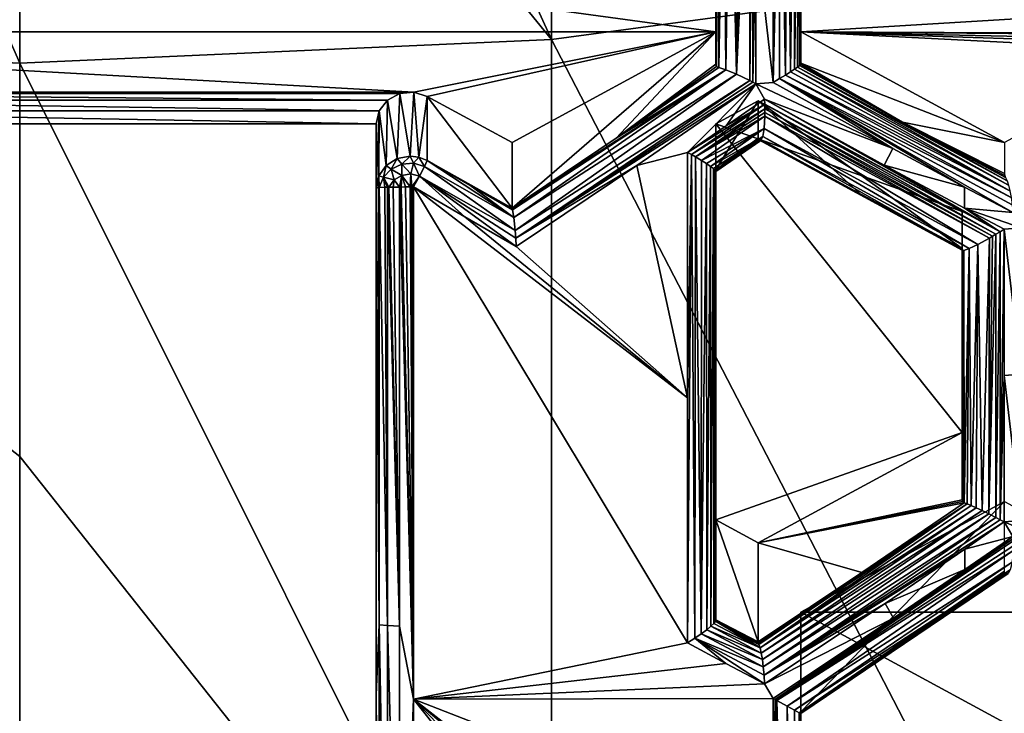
# Model space of a CAD drawing. Header units: metres. Extents: x -27 to 80, y -171 to 27.
# Tile 36 of 117: x 0 to 2.9, y -157.92 to -155.88. Entities that reach past the tile are written whole.
import ezdxf

# ---------------------------------------------------------------- set-up
doc = ezdxf.new("R2010")
doc.units = ezdxf.units.M
doc.layers.add('solid_509380_SW0003', color=7, linetype='CONTINUOUS')

msp = doc.modelspace()

# ---------------------------------------------------------------- linework, layer by layer
at = {"layer": 'solid_509380_SW0003'}
for points in [[(0, -156.005371, 251.958862), (0, -154.012802, 253.700195), (-1.566314, -152.435883, 254.819839)], [(-1.566314, -155.935699, 251.883453), (0, -156.005371, 251.958862), (-1.566314, -152.435883, 254.819839)], [(1.566314, -155.935699, 251.883453), (1.566314, -152.435883, 254.819839), (0, -152.498047, 254.901535)], [(1.566314, -155.935699, 251.883453), (3.105829, -155.727921, 251.658508), (1.566314, -152.435883, 254.819839)], [(1.566314, -155.935699, 251.883453), (0, -152.498047, 254.901535), (0, -154.012802, 253.700195)], [(1.566314, -155.935699, 251.883453), (0, -154.012802, 253.700195), (0, -156.005371, 251.958862)], [(2.15, -155.177963, 218.768372), (2.15, -156.056549, 218.68483), (2.111307, -156.037857, 218.693726)], [(2.133687, -155.187424, 218.768463), (2.15, -155.177963, 218.768372), (2.111307, -156.037857, 218.693726)], [(2.159059, -155.172745, 218.76947), (2.159062, -156.061264, 218.684982), (2.15, -156.056549, 218.68483)], [(2.15, -155.177963, 218.768372), (2.159059, -155.172745, 218.76947), (2.15, -156.056549, 218.68483)], [(2.159059, -155.172745, 218.76947), (2.168067, -155.167557, 218.771408), (2.159062, -156.061264, 218.684982)], [(2.168067, -155.167557, 218.771408), (2.168067, -155.615997, 218.720078), (2.159062, -156.061264, 218.684982)], [(2.239964, -155.184982, 218.785217), (2.237514, -156.051117, 218.701767), (2.218488, -156.062576, 218.695526)], [(2.218488, -155.616272, 218.729477), (2.239964, -155.184982, 218.785217), (2.218488, -156.062576, 218.695526)], [(2.239964, -155.184982, 218.785217), (2.254743, -156.040527, 218.711426), (2.237514, -156.051117, 218.701767)], [(2.239964, -155.184982, 218.785217), (2.260754, -155.2099, 218.794281), (2.254743, -156.040527, 218.711426)], [(2.092565, -155.211624, 218.782227), (2.079842, -156.024857, 218.715485), (2.072687, -155.223602, 218.799271)], [(2.092565, -155.211624, 218.782227), (2.111307, -156.037857, 218.693726), (2.079842, -156.024857, 218.715485)], [(2.092565, -155.211624, 218.782227), (2.118066, -155.196548, 218.771194), (2.111307, -156.037857, 218.693726)], [(2.118066, -155.196548, 218.771194), (2.133687, -155.187424, 218.768463), (2.111307, -156.037857, 218.693726)], [(2.260754, -155.2099, 218.794281), (2.269651, -156.031143, 218.723923), (2.254743, -156.040527, 218.711426)], [(2.260754, -155.2099, 218.794281), (2.279289, -155.247726, 218.808044), (2.269651, -156.031143, 218.723923)], [(2.059104, -156.018661, 218.745499), (2.056937, -155.278656, 218.819305), (2.072687, -155.223602, 218.799271)], [(2.079842, -156.024857, 218.715485), (2.059104, -156.018661, 218.745499), (2.072687, -155.223602, 218.799271)], [(2.279289, -155.247726, 218.808044), (2.281778, -156.02327, 218.738632), (2.269651, -156.031143, 218.723923)], [(2.279289, -155.247726, 218.808044), (2.293604, -155.300781, 218.827362), (2.281778, -156.02327, 218.738632)], [(2.05, -156.008835, 218.787857), (2.05, -155.68129, 218.812805), (2.056937, -155.278656, 218.819305)], [(2.052415, -156.015457, 218.765564), (2.05, -156.008835, 218.787857), (2.056937, -155.278656, 218.819305)], [(2.059104, -156.018661, 218.745499), (2.052415, -156.015457, 218.765564), (2.056937, -155.278656, 218.819305)], [(2.293604, -155.300781, 218.827362), (2.29084, -156.017105, 218.754776), (2.281778, -156.02327, 218.738632)], [(2.293604, -155.300781, 218.827362), (2.296716, -156.012787, 218.771469), (2.29084, -156.017105, 218.754776)], [(2.293604, -155.300781, 218.827362), (2.298204, -155.334549, 218.839645), (2.296716, -156.012787, 218.771469)], [(2.05, -155.913315, 219.050308), (-2.05, -155.354553, 218.846939), (2.05, -155.354553, 218.846939)], [(-2.05, -155.913315, 219.050308), (-2.05, -155.354553, 218.846939), (2.05, -155.913315, 219.050308)], [(2.05, -156.008835, 218.787857), (2.05, -155.354553, 218.846939), (2.05, -155.68129, 218.812805)], [(2.05, -155.913315, 219.050308), (2.05, -155.354553, 218.846939), (2.05, -156.008835, 218.787857)], [(2.299148, -156.009689, 218.784073), (2.296716, -156.012787, 218.771469), (2.298204, -155.334549, 218.839645)], [(2.299148, -156.009689, 218.784073), (2.298204, -155.334549, 218.839645), (2.3, -155.373978, 218.854004)], [(2.3, -155.689301, 218.821426), (2.299148, -156.009689, 218.784073), (2.3, -155.373978, 218.854004)], [(2.3, -155.913315, 219.050308), (2.3, -155.689301, 218.821426), (2.3, -155.373978, 218.854004)], [(4.845506, -155.757965, 218.993759), (2.3, -155.913315, 219.050308), (2.3, -155.373978, 218.854004)], [(2.168067, -155.615997, 218.720078), (2.168067, -156.066071, 218.685944), (2.159062, -156.061264, 218.684982)], [(2.218488, -156.062576, 218.695526), (2.168067, -156.066071, 218.685944), (2.168067, -155.615997, 218.720078)], [(2.218488, -155.616272, 218.729477), (2.218488, -156.062576, 218.695526), (2.168067, -155.615997, 218.720078)], [(2.3, -155.689301, 218.821426), (2.3, -156.005356, 218.797394), (2.299148, -156.009689, 218.784073)], [(2.3, -155.913315, 219.050308), (2.3, -156.005356, 218.797394), (2.3, -155.689301, 218.821426)], [(3.105829, -158.911575, 248.422852), (3.105829, -155.727921, 251.658508), (1.566314, -155.935699, 251.883453)], [(4.845506, -155.757965, 218.993759), (3.567896, -155.919067, 219.052399), (2.3, -155.913315, 219.050308)], [(1.160456, -156.091125, 219.115021), (-1.160456, -156.091125, 219.115021), (-2.05, -155.913315, 219.050308)], [(1.160456, -156.091125, 219.115021), (-2.05, -155.913315, 219.050308), (2.05, -155.913315, 219.050308)], [(0, -157.163803, 250.852341), (0, -156.005371, 251.958862), (-1.566314, -155.935699, 251.883453)], [(0, -159.216385, 248.695404), (0, -157.163803, 250.852341), (-1.566314, -155.935699, 251.883453)], [(-1.566314, -159.139847, 248.626984), (0, -159.216385, 248.695404), (-1.566314, -155.935699, 251.883453)], [(1.566314, -159.139847, 248.626984), (1.566314, -155.935699, 251.883453), (0, -156.005371, 251.958862)], [(1.2, -156.103195, 219.119415), (1.160456, -156.091125, 219.115021), (2.05, -155.913315, 219.050308)], [(1.2, -156.103195, 219.119415), (2.05, -155.913315, 219.050308), (1.45, -156.238831, 219.168777)], [(2.05, -155.913315, 219.050308), (1.756254, -156.226563, 218.685532), (1.45, -156.432419, 218.636902)], [(2.05, -155.913315, 219.050308), (1.45, -156.432419, 218.636902), (1.45, -156.238831, 219.168777)], [(1.566314, -159.139847, 248.626984), (3.105829, -158.911575, 248.422852), (1.566314, -155.935699, 251.883453)], [(2.05, -155.913315, 219.050308), (2.05, -156.008835, 218.787857), (1.756254, -156.226563, 218.685532)], [(2.3, -155.913315, 219.050308), (3.567896, -155.919067, 219.052399), (3.523772, -155.922882, 219.053787)], [(2.3, -155.913315, 219.050308), (3.523772, -155.922882, 219.053787), (3.467714, -155.937775, 219.059204)], [(2.3, -155.913315, 219.050308), (3.467714, -155.937775, 219.059204), (3.434301, -155.950912, 219.06398)], [(2.3, -155.913315, 219.050308), (3.434301, -155.950912, 219.06398), (3.397046, -155.969162, 219.070633)], [(2.9, -156.238831, 219.168777), (2.3, -155.913315, 219.050308), (3.397046, -155.969162, 219.070633)], [(2.9, -156.238831, 219.168777), (2.3, -156.005356, 218.797394), (2.3, -155.913315, 219.050308)], [(1.566314, -159.139847, 248.626984), (0, -156.005371, 251.958862), (0, -157.163803, 250.852341)], [(1.45, -156.432419, 218.636902), (1.756254, -156.226563, 218.685532), (2.079842, -156.024857, 218.715485)], [(1.450208, -156.43483, 218.630646), (1.45, -156.432419, 218.636902), (2.079842, -156.024857, 218.715485)], [(1.450208, -156.43483, 218.630646), (2.079842, -156.024857, 218.715485), (1.45082, -156.437393, 218.624634)], [(1.45082, -156.437393, 218.624634), (2.079842, -156.024857, 218.715485), (1.455444, -156.460266, 218.593033)], [(1.455444, -156.460266, 218.593033), (2.079842, -156.024857, 218.715485), (2.111307, -156.037857, 218.693726)], [(1.756254, -156.226563, 218.685532), (2.05, -156.008835, 218.787857), (2.052415, -156.015457, 218.765564)], [(1.756254, -156.226563, 218.685532), (2.052415, -156.015457, 218.765564), (2.059104, -156.018661, 218.745499)], [(1.756254, -156.226563, 218.685532), (2.059104, -156.018661, 218.745499), (2.079842, -156.024857, 218.715485)], [(2.269651, -156.031143, 218.723923), (2.281778, -156.02327, 218.738632), (2.915949, -156.38179, 218.851547)], [(2.281778, -156.02327, 218.738632), (2.29084, -156.017105, 218.754776), (2.911942, -156.365158, 218.863068)], [(2.281778, -156.02327, 218.738632), (2.911942, -156.365158, 218.863068), (2.915949, -156.38179, 218.851547)], [(2.29084, -156.017105, 218.754776), (2.296716, -156.012787, 218.771469), (2.907642, -156.351746, 218.876572)], [(2.29084, -156.017105, 218.754776), (2.907642, -156.351746, 218.876572), (2.911942, -156.365158, 218.863068)], [(2.299148, -156.009689, 218.784073), (2.6, -156.179276, 218.826004), (2.296716, -156.012787, 218.771469)], [(2.296716, -156.012787, 218.771469), (2.6, -156.179276, 218.826004), (2.907642, -156.351746, 218.876572)], [(2.3, -156.005356, 218.797394), (2.6, -156.179276, 218.826004), (2.299148, -156.009689, 218.784073)], [(2.9, -156.238831, 219.168777), (2.6, -156.179276, 218.826004), (2.3, -156.005356, 218.797394)], [(1.455444, -156.460266, 218.593033), (2.111307, -156.037857, 218.693726), (1.459531, -156.497894, 218.569626)], [(1.459531, -156.497894, 218.569626), (2.111307, -156.037857, 218.693726), (2.15, -156.056549, 218.68483)], [(2.571427, -156.256683, 218.758026), (2.218488, -156.062576, 218.695526), (2.237514, -156.051117, 218.701767)], [(2.237514, -156.051117, 218.701767), (2.254743, -156.040527, 218.711426), (2.919471, -156.401169, 218.842682)], [(2.237514, -156.051117, 218.701767), (2.919471, -156.401169, 218.842682), (2.922327, -156.422653, 218.837006)], [(2.237514, -156.051117, 218.701767), (2.922327, -156.422653, 218.837006), (2.92437, -156.445541, 218.834915)], [(2.782636, -156.370331, 218.802307), (2.237514, -156.051117, 218.701767), (2.92437, -156.445541, 218.834915)], [(2.782636, -156.370331, 218.802307), (2.571427, -156.256683, 218.758026), (2.237514, -156.051117, 218.701767)], [(2.254743, -156.040527, 218.711426), (2.269651, -156.031143, 218.723923), (2.915949, -156.38179, 218.851547)], [(2.254743, -156.040527, 218.711426), (2.915949, -156.38179, 218.851547), (2.919471, -156.401169, 218.842682)], [(1.459531, -156.497894, 218.569626), (2.15, -156.056549, 218.68483), (1.461084, -156.520813, 218.562973)], [(1.461084, -156.520813, 218.562973), (2.15, -156.056549, 218.68483), (2.159062, -156.061264, 218.684982)], [(1.461084, -156.520813, 218.562973), (2.159062, -156.061264, 218.684982), (2.168067, -156.066071, 218.685944)], [(1.817391, -156.307098, 218.615662), (1.461084, -156.520813, 218.562973), (2.168067, -156.066071, 218.685944)], [(1.966387, -156.268326, 218.640915), (1.817391, -156.307098, 218.615662), (2.168067, -156.066071, 218.685944)], [(1.966387, -156.268326, 218.640915), (2.168067, -156.066071, 218.685944), (2.080086, -156.190155, 218.663727)], [(2.080086, -156.190155, 218.663727), (2.168067, -156.066071, 218.685944), (2.193277, -156.11174, 218.68811)], [(2.571427, -156.256683, 218.758026), (2.168067, -156.066071, 218.685944), (2.218488, -156.062576, 218.695526)], [(2.571427, -156.256683, 218.758026), (2.193277, -156.11174, 218.68811), (2.168067, -156.066071, 218.685944)], [(1.1191, -156.0952, 219.116501), (-1.1191, -156.0952, 219.116501), (-1.160456, -156.091125, 219.115021)], [(1.160456, -156.091125, 219.115021), (1.1191, -156.0952, 219.116501), (-1.160456, -156.091125, 219.115021)], [(1.083086, -156.114746, 219.123627), (-1.083086, -156.114746, 219.123627), (-1.1191, -156.0952, 219.116501)], [(1.1191, -156.0952, 219.116501), (1.083086, -156.114746, 219.123627), (-1.1191, -156.0952, 219.116501)], [(1.1191, -156.0952, 219.116501), (1.111732, -156.286407, 218.599152), (1.083086, -156.114746, 219.123627)], [(1.1191, -156.0952, 219.116501), (1.15, -156.279251, 218.596542), (1.111732, -156.286407, 218.599152)], [(1.160456, -156.091125, 219.115021), (1.15, -156.279251, 218.596542), (1.1191, -156.0952, 219.116501)], [(1.160456, -156.091125, 219.115021), (1.175882, -156.282455, 218.597702), (1.15, -156.279251, 218.596542)], [(1.2, -156.103195, 219.119415), (1.175882, -156.282455, 218.597702), (1.160456, -156.091125, 219.115021)], [(1.2, -156.103195, 219.119415), (1.2, -156.29184, 218.60112), (1.175882, -156.282455, 218.597702)], [(1.2, -156.103195, 219.119415), (1.45, -156.432419, 218.636902), (1.2, -156.29184, 218.60112)], [(1.2, -156.103195, 219.119415), (1.45, -156.238831, 219.168777), (1.45, -156.432419, 218.636902)], [(2.080086, -156.190155, 218.663727), (2.193277, -156.11174, 218.68811), (2.193933, -156.126068, 218.688232)], [(2.887141, -156.502151, 218.825119), (2.193933, -156.126068, 218.688232), (2.193277, -156.11174, 218.68811)], [(2.546217, -156.305832, 218.75061), (2.887141, -156.502151, 218.825119), (2.193277, -156.11174, 218.68811)], [(2.571427, -156.256683, 218.758026), (2.546217, -156.305832, 218.75061), (2.193277, -156.11174, 218.68811)], [(1.058644, -156.146362, 219.135132), (-1.058644, -156.146362, 219.135132), (-1.083086, -156.114746, 219.123627)], [(1.083086, -156.114746, 219.123627), (1.058644, -156.146362, 219.135132), (-1.083086, -156.114746, 219.123627)], [(1.083086, -156.114746, 219.123627), (1.079289, -156.306778, 218.606567), (1.058644, -156.146362, 219.135132)], [(1.083086, -156.114746, 219.123627), (1.111732, -156.286407, 218.599152), (1.079289, -156.306778, 218.606567)], [(1.966387, -156.268326, 218.640915), (2.080086, -156.190155, 218.663727), (2.193933, -156.126068, 218.688232)], [(1.978293, -156.274857, 218.643402), (1.966387, -156.268326, 218.640915), (2.193933, -156.126068, 218.688232)], [(1.978293, -156.274857, 218.643402), (2.193933, -156.126068, 218.688232), (2.194304, -156.140182, 218.689819)], [(1.989734, -156.281342, 218.647308), (1.978293, -156.274857, 218.643402), (2.194304, -156.140182, 218.689819)], [(1.989734, -156.281342, 218.647308), (2.194304, -156.140182, 218.689819), (2.194395, -156.15126, 218.692139)], [(2.175, -156.11676, 219.124359), (2.05, -156.319275, 218.778931), (2.175, -156.22612, 218.823883)], [(2.05, -156.18457, 219.149033), (2.05, -156.319275, 218.778931), (2.175, -156.11676, 219.124359)], [(2.775, -156.442276, 219.242828), (2.05, -156.18457, 219.149033), (2.175, -156.11676, 219.124359)], [(2.175, -156.11676, 219.124359), (2.175, -156.22612, 218.823883), (2.475, -156.390778, 218.877899)], [(2.175, -156.11676, 219.124359), (2.475, -156.390778, 218.877899), (2.775, -156.551636, 218.942368)], [(2.775, -156.442276, 219.242828), (2.175, -156.11676, 219.124359), (2.775, -156.551636, 218.942368)], [(2.875, -156.509476, 218.824234), (2.194304, -156.140182, 218.689819), (2.193933, -156.126068, 218.688232)], [(2.887141, -156.502151, 218.825119), (2.875, -156.509476, 218.824234), (2.193933, -156.126068, 218.688232)], [(2.865252, -156.515213, 218.8246), (2.194395, -156.15126, 218.692139), (2.194304, -156.140182, 218.689819)], [(2.875, -156.509476, 218.824234), (2.865252, -156.515213, 218.8246), (2.194304, -156.140182, 218.689819)], [(1.05, -156.18457, 219.149033), (-1.05, -156.18457, 219.149033), (-1.058644, -156.146362, 219.135132)], [(1.058644, -156.146362, 219.135132), (1.05, -156.18457, 219.149033), (-1.058644, -156.146362, 219.135132)], [(1.058644, -156.146362, 219.135132), (1.057612, -156.337265, 218.617661), (1.05, -156.373215, 218.630753)], [(1.058644, -156.146362, 219.135132), (1.05, -156.373215, 218.630753), (1.05, -156.18457, 219.149033)], [(1.058644, -156.146362, 219.135132), (1.079289, -156.306778, 218.606567), (1.057612, -156.337265, 218.617661)], [(1.989734, -156.281342, 218.647308), (2.194395, -156.15126, 218.692139), (2.194304, -156.161896, 218.695297)], [(2.007647, -156.291931, 218.656967), (1.989734, -156.281342, 218.647308), (2.194304, -156.161896, 218.695297)], [(2.007647, -156.291931, 218.656967), (2.194304, -156.161896, 218.695297), (2.192322, -156.197906, 218.71492)], [(2.821573, -156.539291, 218.839172), (2.192322, -156.197906, 218.71492), (2.194304, -156.161896, 218.695297)], [(2.855697, -156.520721, 218.825912), (2.194304, -156.161896, 218.695297), (2.194395, -156.15126, 218.692139)], [(2.855697, -156.520721, 218.825912), (2.821573, -156.539291, 218.839172), (2.194304, -156.161896, 218.695297)], [(2.865252, -156.515213, 218.8246), (2.855697, -156.520721, 218.825912), (2.194395, -156.15126, 218.692139)], [(-1.05, -164.431061, 222.150513), (-1.05, -156.18457, 219.149033), (1.05, -164.431061, 222.150513)], [(1.05, -156.18457, 219.149033), (1.05, -164.431061, 222.150513), (-1.05, -156.18457, 219.149033)], [(1.05, -156.18457, 219.149033), (1.05, -163.444382, 220.709732), (1.05, -164.619705, 221.632217)], [(1.05, -156.18457, 219.149033), (1.05, -164.619705, 221.632217), (1.05, -164.431061, 222.150513)], [(1.05, -156.18457, 219.149033), (1.05, -156.373215, 218.630753), (1.05, -157.866531, 218.679565)], [(1.05, -156.18457, 219.149033), (1.05, -157.866531, 218.679565), (1.05, -158.610275, 218.774857)], [(1.05, -156.18457, 219.149033), (1.05, -158.610275, 218.774857), (1.05, -159.346786, 218.917099)], [(1.05, -156.18457, 219.149033), (1.05, -159.346786, 218.917099), (1.05, -160.072571, 219.105606)], [(1.05, -156.18457, 219.149033), (1.05, -160.072571, 219.105606), (1.05, -160.784698, 219.339554)], [(1.05, -156.18457, 219.149033), (1.05, -160.784698, 219.339554), (1.05, -161.480606, 219.618088)], [(1.05, -156.18457, 219.149033), (1.05, -161.480606, 219.618088), (1.05, -162.157745, 219.940201)], [(1.05, -156.18457, 219.149033), (1.05, -162.157745, 219.940201), (1.05, -162.813385, 220.304672)], [(1.05, -156.18457, 219.149033), (1.05, -162.813385, 220.304672), (1.05, -163.444382, 220.709732)], [(2.022726, -156.301422, 218.669693), (2.007647, -156.291931, 218.656967), (2.192322, -156.197906, 218.71492)], [(2.034669, -156.30957, 218.684845), (2.022726, -156.301422, 218.669693), (2.192322, -156.197906, 218.71492)], [(2.034669, -156.30957, 218.684845), (2.192322, -156.197906, 218.71492), (2.188315, -156.221878, 218.742233)], [(2.05, -157.351013, 219.573593), (2.05, -156.319275, 218.778931), (2.05, -156.18457, 219.149033)], [(2.775, -157.093323, 219.479797), (2.05, -157.351013, 219.573593), (2.05, -156.18457, 219.149033)], [(2.775, -156.442276, 219.242828), (2.775, -157.093323, 219.479797), (2.05, -156.18457, 219.149033)], [(2.795976, -156.551559, 218.862228), (2.188315, -156.221878, 218.742233), (2.192322, -156.197906, 218.71492)], [(2.821573, -156.539291, 218.839172), (2.795976, -156.551559, 218.862228), (2.192322, -156.197906, 218.71492)], [(2.6, -156.179276, 218.826004), (2.9, -156.330887, 218.915878), (2.900852, -156.336136, 218.902893)], [(2.9, -156.238831, 219.168777), (2.9, -156.330887, 218.915878), (2.6, -156.179276, 218.826004)], [(2.6, -156.179276, 218.826004), (2.900852, -156.336136, 218.902893), (2.903284, -156.341858, 218.891251)], [(2.6, -156.179276, 218.826004), (2.903284, -156.341858, 218.891251), (2.907642, -156.351746, 218.876572)], [(2.04324, -156.316162, 218.701675), (2.034669, -156.30957, 218.684845), (2.188315, -156.221878, 218.742233)], [(2.048339, -156.321075, 218.719513), (2.04324, -156.316162, 218.701675), (2.188315, -156.221878, 218.742233)], [(2.048339, -156.321075, 218.719513), (2.188315, -156.221878, 218.742233), (2.182995, -156.233093, 218.77327)], [(2.175, -156.22612, 218.823883), (2.05, -156.319275, 218.778931), (2.175468, -156.229172, 218.814697)], [(2.175468, -156.229172, 218.814697), (2.05, -156.319275, 218.778931), (2.176881, -156.23172, 218.805328)], [(2.475, -156.390778, 218.877899), (2.175, -156.22612, 218.823883), (2.175468, -156.229172, 218.814697)], [(2.775, -156.554443, 218.93309), (2.175468, -156.229172, 218.814697), (2.176881, -156.23172, 218.805328)], [(2.775, -156.551636, 218.942368), (2.475, -156.390778, 218.877899), (2.175468, -156.229172, 218.814697)], [(2.775, -156.554443, 218.93309), (2.775, -156.551636, 218.942368), (2.175468, -156.229172, 218.814697)], [(2.780324, -156.557159, 218.89122), (2.182995, -156.233093, 218.77327), (2.188315, -156.221878, 218.742233)], [(2.795976, -156.551559, 218.862228), (2.780324, -156.557159, 218.89122), (2.188315, -156.221878, 218.742233)], [(2.048339, -156.321075, 218.719513), (2.182995, -156.233093, 218.77327), (2.05, -156.324219, 218.737564)], [(2.176881, -156.23172, 218.805328), (2.113521, -156.275543, 218.791885), (2.05, -156.32431, 218.757843)], [(2.182995, -156.233093, 218.77327), (2.176881, -156.23172, 218.805328), (2.05, -156.32431, 218.757843)], [(2.176881, -156.23172, 218.805328), (2.05, -156.319275, 218.778931), (2.113521, -156.275543, 218.791885)], [(2.182995, -156.233093, 218.77327), (2.05, -156.32431, 218.757843), (2.05, -156.324219, 218.737564)], [(2.775, -156.556213, 218.923447), (2.176881, -156.23172, 218.805328), (2.182995, -156.233093, 218.77327)], [(2.775, -156.556213, 218.923447), (2.775, -156.554443, 218.93309), (2.176881, -156.23172, 218.805328)], [(2.780324, -156.557159, 218.89122), (2.775, -156.556213, 218.923447), (2.182995, -156.233093, 218.77327)], [(2.782636, -156.370331, 218.802307), (2.546217, -156.305832, 218.75061), (2.571427, -156.256683, 218.758026)], [(1.094346, -156.317322, 218.569275), (1.079289, -156.306778, 218.606567), (1.111732, -156.286407, 218.599152)], [(1.125174, -156.302963, 218.564056), (1.094346, -156.317322, 218.569275), (1.111732, -156.286407, 218.599152)], [(1.125174, -156.302963, 218.564056), (1.111732, -156.286407, 218.599152), (1.15, -156.279251, 218.596542)], [(1.159457, -156.300217, 218.563065), (1.125174, -156.302963, 218.564056), (1.15, -156.279251, 218.596542)], [(1.159457, -156.300217, 218.563065), (1.15, -156.279251, 218.596542), (1.175882, -156.282455, 218.597702)], [(1.192425, -156.309479, 218.566422), (1.159457, -156.300217, 218.563065), (1.175882, -156.282455, 218.597702)], [(1.192425, -156.309479, 218.566422), (1.175882, -156.282455, 218.597702), (1.2, -156.29184, 218.60112)], [(1.966387, -156.991074, 218.634567), (1.817391, -156.307098, 218.615662), (1.966387, -156.268326, 218.640915)], [(1.966387, -156.991074, 218.634567), (1.966387, -156.268326, 218.640915), (1.978293, -156.274857, 218.643402)], [(1.966387, -157.71286, 218.672333), (1.966387, -156.991074, 218.634567), (1.978293, -156.274857, 218.643402)], [(1.987872, -157.699234, 218.677322), (1.966387, -157.71286, 218.672333), (1.978293, -156.274857, 218.643402)], [(1.987872, -157.699234, 218.677322), (1.978293, -156.274857, 218.643402), (1.989734, -156.281342, 218.647308)], [(2.007007, -157.686188, 218.686691), (1.987872, -157.699234, 218.677322), (1.989734, -156.281342, 218.647308)], [(2.007007, -157.686188, 218.686691), (1.989734, -156.281342, 218.647308), (2.007647, -156.291931, 218.656967)], [(2.113521, -156.275543, 218.791885), (2.05, -156.319275, 218.778931), (2.05, -156.32431, 218.757843)], [(1.071262, -156.341293, 218.578003), (1.057612, -156.337265, 218.617661), (1.079289, -156.306778, 218.606567)], [(1.094346, -156.317322, 218.569275), (1.071262, -156.341293, 218.578003), (1.079289, -156.306778, 218.606567)], [(1.125312, -156.335983, 218.54129), (1.094346, -156.317322, 218.569275), (1.125174, -156.302963, 218.564056)], [(1.151826, -156.331772, 218.539749), (1.125174, -156.302963, 218.564056), (1.159457, -156.300217, 218.563065)], [(1.151826, -156.331772, 218.539749), (1.125312, -156.335983, 218.54129), (1.125174, -156.302963, 218.564056)], [(1.151826, -156.331772, 218.539749), (1.159457, -156.300217, 218.563065), (1.177731, -156.337967, 218.541367)], [(1.177731, -156.337967, 218.541367), (1.159457, -156.300217, 218.563065), (1.192425, -156.309479, 218.566422)], [(1.459531, -156.497894, 218.569626), (1.177731, -156.337967, 218.541367), (1.192425, -156.309479, 218.566422)], [(1.455444, -156.460266, 218.593033), (1.192425, -156.309479, 218.566422), (1.2, -156.29184, 218.60112)], [(1.455444, -156.460266, 218.593033), (1.459531, -156.497894, 218.569626), (1.192425, -156.309479, 218.566422)], [(1.325331, -156.364899, 218.611969), (1.455444, -156.460266, 218.593033), (1.2, -156.29184, 218.60112)], [(1.45, -156.432419, 218.636902), (1.325331, -156.364899, 218.611969), (1.2, -156.29184, 218.60112)], [(1.817391, -156.307098, 218.615662), (1.462185, -156.545425, 218.560471), (1.461084, -156.520813, 218.562973)], [(1.966387, -156.991074, 218.634567), (1.462185, -156.545425, 218.560471), (1.817391, -156.307098, 218.615662)], [(2.007007, -157.686188, 218.686691), (2.007647, -156.291931, 218.656967), (2.022726, -156.301422, 218.669693)], [(2.023108, -157.674286, 218.699707), (2.007007, -157.686188, 218.686691), (2.022726, -156.301422, 218.669693)], [(2.023108, -157.674286, 218.699707), (2.022726, -156.301422, 218.669693), (2.034669, -156.30957, 218.684845)], [(2.035631, -157.663986, 218.71553), (2.023108, -157.674286, 218.699707), (2.034669, -156.30957, 218.684845)], [(2.035631, -157.663986, 218.71553), (2.034669, -156.30957, 218.684845), (2.04324, -156.316162, 218.701675)], [(2.044261, -157.65567, 218.733185), (2.035631, -157.663986, 218.71553), (2.04324, -156.316162, 218.701675)], [(2.044261, -157.65567, 218.733185), (2.04324, -156.316162, 218.701675), (2.048339, -156.321075, 218.719513)], [(2.546217, -156.305832, 218.75061), (2.782661, -156.432953, 218.800522), (2.887141, -156.502151, 218.825119)], [(2.782636, -156.370331, 218.802307), (2.782661, -156.432953, 218.800522), (2.546217, -156.305832, 218.75061)], [(1.056566, -156.372131, 218.595123), (1.05, -156.373215, 218.630753), (1.057612, -156.337265, 218.617661)], [(1.058574, -156.371979, 218.590256), (1.056566, -156.372131, 218.595123), (1.057612, -156.337265, 218.617661)], [(1.071262, -156.341293, 218.578003), (1.058574, -156.371979, 218.590256), (1.057612, -156.337265, 218.617661)], [(1.075418, -156.371185, 218.564163), (1.058574, -156.371979, 218.590256), (1.071262, -156.341293, 218.578003)], [(1.102432, -156.349243, 218.546112), (1.071262, -156.341293, 218.578003), (1.094346, -156.317322, 218.569275)], [(1.083279, -156.370956, 218.55629), (1.075418, -156.371185, 218.564163), (1.071262, -156.341293, 218.578003)], [(1.086922, -156.370865, 218.553192), (1.083279, -156.370956, 218.55629), (1.071262, -156.341293, 218.578003)], [(1.102432, -156.349243, 218.546112), (1.086922, -156.370865, 218.553192), (1.071262, -156.341293, 218.578003)], [(1.125312, -156.335983, 218.54129), (1.102432, -156.349243, 218.546112), (1.094346, -156.317322, 218.569275)], [(1.118781, -156.370331, 218.535782), (1.102432, -156.349243, 218.546112), (1.125312, -156.335983, 218.54129)], [(1.123865, -156.370285, 218.534271), (1.118781, -156.370331, 218.535782), (1.125312, -156.335983, 218.54129)], [(1.136091, -156.370224, 218.531769), (1.123865, -156.370285, 218.534271), (1.125312, -156.335983, 218.54129)], [(1.15, -156.370178, 218.530792), (1.125312, -156.335983, 218.54129), (1.151826, -156.331772, 218.539749)], [(1.15, -156.370178, 218.530792), (1.136091, -156.370224, 218.531769), (1.125312, -156.335983, 218.54129)], [(1.154848, -156.370178, 218.530914), (1.15, -156.370178, 218.530792), (1.151826, -156.331772, 218.539749)], [(1.154848, -156.370178, 218.530914), (1.151826, -156.331772, 218.539749), (1.177731, -156.337967, 218.541367)], [(1.159664, -156.370193, 218.531265), (1.154848, -156.370178, 218.530914), (1.177731, -156.337967, 218.541367)], [(1.310814, -156.458221, 218.544556), (1.159664, -156.370193, 218.531265), (1.177731, -156.337967, 218.541367)], [(1.459531, -156.497894, 218.569626), (1.461084, -156.520813, 218.562973), (1.177731, -156.337967, 218.541367)], [(1.461084, -156.520813, 218.562973), (1.462185, -156.545425, 218.560471), (1.177731, -156.337967, 218.541367)], [(1.310814, -156.458221, 218.544556), (1.177731, -156.337967, 218.541367), (1.462185, -156.545425, 218.560471)], [(2.048919, -157.649567, 218.751495), (2.044261, -157.65567, 218.733185), (2.048339, -156.321075, 218.719513)], [(2.048919, -157.649567, 218.751495), (2.048339, -156.321075, 218.719513), (2.05, -156.324219, 218.737564)], [(2.049726, -157.647476, 218.758621), (2.048919, -157.649567, 218.751495), (2.05, -156.324219, 218.737564)], [(2.049726, -157.647476, 218.758621), (2.05, -156.324219, 218.737564), (2.05, -156.98494, 218.733109)], [(2.05, -156.98494, 218.733109), (2.05, -156.32431, 218.757843), (2.05, -156.319275, 218.778931)], [(2.05, -157.351013, 219.573593), (2.05, -156.98494, 218.733109), (2.05, -156.319275, 218.778931)], [(2.05, -156.98494, 218.733109), (2.05, -156.324219, 218.737564), (2.05, -156.32431, 218.757843)], [(1.058531, -157.659653, 218.620972), (1.05, -156.373215, 218.630753), (1.056566, -156.372131, 218.595123)], [(1.05, -157.866531, 218.679565), (1.05, -156.373215, 218.630753), (1.058531, -157.659653, 218.620972)], [(1.058531, -157.659653, 218.620972), (1.056566, -156.372131, 218.595123), (1.058574, -156.371979, 218.590256)], [(1.058531, -157.659653, 218.620972), (1.058574, -156.371979, 218.590256), (1.082762, -157.662277, 218.587463)], [(1.082762, -157.662277, 218.587463), (1.058574, -156.371979, 218.590256), (1.075418, -156.371185, 218.564163)], [(1.082762, -157.662277, 218.587463), (1.075418, -156.371185, 218.564163), (1.083279, -156.370956, 218.55629)], [(1.082762, -157.662277, 218.587463), (1.083279, -156.370956, 218.55629), (1.118533, -157.66391, 218.566635)], [(1.118533, -157.66391, 218.566635), (1.083279, -156.370956, 218.55629), (1.086922, -156.370865, 218.553192)], [(1.100036, -156.370575, 218.544159), (1.086922, -156.370865, 218.553192), (1.102432, -156.349243, 218.546112)], [(1.118533, -157.66391, 218.566635), (1.086922, -156.370865, 218.553192), (1.100036, -156.370575, 218.544159)], [(1.118781, -156.370331, 218.535782), (1.100036, -156.370575, 218.544159), (1.102432, -156.349243, 218.546112)], [(1.118533, -157.66391, 218.566635), (1.100036, -156.370575, 218.544159), (1.118781, -156.370331, 218.535782)], [(1.118533, -157.66391, 218.566635), (1.118781, -156.370331, 218.535782), (1.159664, -157.879288, 218.580795)], [(1.159664, -157.879288, 218.580795), (1.118781, -156.370331, 218.535782), (1.123865, -156.370285, 218.534271)], [(1.159664, -157.879288, 218.580795), (1.123865, -156.370285, 218.534271), (1.136091, -156.370224, 218.531769)], [(1.159664, -157.879288, 218.580795), (1.136091, -156.370224, 218.531769), (1.15, -156.370178, 218.530792)], [(1.159664, -157.879288, 218.580795), (1.15, -156.370178, 218.530792), (1.154848, -156.370178, 218.530914)], [(1.159664, -157.879288, 218.580795), (1.154848, -156.370178, 218.530914), (1.159664, -156.370193, 218.531265)], [(1.966387, -156.991074, 218.634567), (1.159664, -156.370193, 218.531265), (1.310814, -156.458221, 218.544556)], [(1.966387, -157.71286, 218.672333), (1.159664, -157.879288, 218.580795), (1.159664, -156.370193, 218.531265)], [(1.966387, -157.71286, 218.672333), (1.159664, -156.370193, 218.531265), (1.966387, -156.991074, 218.634567)], [(1.325331, -156.364899, 218.611969), (1.45082, -156.437393, 218.624634), (1.455444, -156.460266, 218.593033)], [(1.450208, -156.43483, 218.630646), (1.45082, -156.437393, 218.624634), (1.325331, -156.364899, 218.611969)], [(1.450208, -156.43483, 218.630646), (1.325331, -156.364899, 218.611969), (1.45, -156.432419, 218.636902)], [(2.782636, -156.370331, 218.802307), (2.92437, -156.445541, 218.834915), (2.782661, -156.432953, 218.800522)], [(1.966387, -156.991074, 218.634567), (1.310814, -156.458221, 218.544556), (1.462185, -156.545425, 218.560471)], [(2.775, -156.442276, 219.242828), (2.775, -156.551636, 218.942368), (2.775, -156.923904, 218.923645)], [(2.775, -156.442276, 219.242828), (2.775, -156.923904, 218.923645), (2.775, -157.291397, 218.935547)], [(2.775, -156.442276, 219.242828), (2.775, -157.291397, 218.935547), (2.775, -157.093323, 219.479797)], [(2.782661, -156.432953, 218.800522), (2.89916, -156.494705, 218.827499), (2.887141, -156.502151, 218.825119)], [(2.94958, -156.490067, 218.840256), (2.89916, -156.494705, 218.827499), (2.782661, -156.432953, 218.800522)], [(2.92437, -156.445541, 218.834915), (2.94958, -156.490067, 218.840256), (2.782661, -156.432953, 218.800522)], [(2.94958, -156.921356, 218.839218), (2.89916, -156.494705, 218.827499), (2.94958, -156.490067, 218.840256)], [(2.853786, -157.333176, 218.839798), (2.865252, -156.515213, 218.8246), (2.875, -156.509476, 218.824234)], [(2.875, -157.344086, 218.838089), (2.853786, -157.333176, 218.839798), (2.875, -156.509476, 218.824234)], [(2.853786, -157.333176, 218.839798), (2.855697, -156.520721, 218.825912), (2.865252, -156.515213, 218.8246)], [(2.875, -157.344086, 218.838089), (2.875, -156.509476, 218.824234), (2.887141, -156.502151, 218.825119)], [(2.887147, -157.350479, 218.839157), (2.875, -157.344086, 218.838089), (2.887141, -156.502151, 218.825119)], [(2.887147, -157.350479, 218.839157), (2.887141, -156.502151, 218.825119), (2.89916, -156.494705, 218.827499)], [(2.89916, -156.925949, 218.82663), (2.887147, -157.350479, 218.839157), (2.89916, -156.494705, 218.827499)], [(2.94958, -156.921356, 218.839218), (2.89916, -156.925949, 218.82663), (2.89916, -156.494705, 218.827499)], [(2.80184, -157.308304, 218.868118), (2.795976, -156.551559, 218.862228), (2.821573, -156.539291, 218.839172)], [(2.816652, -157.315048, 218.855408), (2.80184, -157.308304, 218.868118), (2.821573, -156.539291, 218.839172)], [(2.834148, -157.32341, 218.845749), (2.816652, -157.315048, 218.855408), (2.821573, -156.539291, 218.839172)], [(2.834148, -157.32341, 218.845749), (2.821573, -156.539291, 218.839172), (2.855697, -156.520721, 218.825912)], [(2.853786, -157.333176, 218.839798), (2.834148, -157.32341, 218.845749), (2.855697, -156.520721, 218.825912)], [(2.775, -156.923904, 218.923645), (2.775, -156.551636, 218.942368), (2.775, -156.554443, 218.93309)], [(2.775, -156.923904, 218.923645), (2.775, -156.554443, 218.93309), (2.775, -156.556213, 218.923447)], [(2.775, -156.923904, 218.923645), (2.775, -156.556213, 218.923447), (2.780324, -156.557159, 218.89122)], [(2.775, -157.291397, 218.935547), (2.775, -156.923904, 218.923645), (2.780324, -156.557159, 218.89122)], [(2.776736, -157.296997, 218.917252), (2.775, -157.291397, 218.935547), (2.780324, -156.557159, 218.89122)], [(2.781705, -157.300247, 218.899933), (2.776736, -157.296997, 218.917252), (2.780324, -156.557159, 218.89122)], [(2.781705, -157.300247, 218.899933), (2.780324, -156.557159, 218.89122), (2.795976, -156.551559, 218.862228)], [(2.790098, -157.303345, 218.88324), (2.781705, -157.300247, 218.899933), (2.795976, -156.551559, 218.862228)], [(2.80184, -157.308304, 218.868118), (2.790098, -157.303345, 218.88324), (2.795976, -156.551559, 218.862228)], [(2.94958, -157.352386, 218.854172), (2.89916, -156.925949, 218.82663), (2.94958, -156.921356, 218.839218)], [(2.89916, -156.925949, 218.82663), (2.89916, -157.356918, 218.841736), (2.887147, -157.350479, 218.839157)], [(2.94958, -157.352386, 218.854172), (2.89916, -157.356918, 218.841736), (2.89916, -156.925949, 218.82663)], [(2.049726, -157.647476, 218.758621), (2.05, -156.98494, 218.733109), (2.05, -157.64502, 218.765839)], [(2.05, -157.351013, 219.573593), (2.05, -157.64502, 218.765839), (2.05, -156.98494, 218.733109)], [(2.775, -157.093323, 219.479797), (2.175, -157.418839, 219.598267), (2.05, -157.351013, 219.573593)], [(2.775, -157.093323, 219.479797), (2.775, -157.291397, 218.935547), (2.175, -157.418839, 219.598267)], [(1.566314, -159.139847, 248.626984), (0, -157.163803, 250.852341), (0, -159.216385, 248.695404)], [(2.175, -157.418839, 219.598267), (2.775, -157.291397, 218.935547), (2.776736, -157.296997, 218.917252)], [(2.175, -157.418839, 219.598267), (2.776736, -157.296997, 218.917252), (2.781705, -157.300247, 218.899933)], [(2.175, -157.418839, 219.598267), (2.781705, -157.300247, 218.899933), (2.479954, -157.506226, 218.843384)], [(2.9, -157.296768, 219.553833), (2.3, -157.915833, 218.865784), (2.9, -157.501587, 218.991089)], [(2.3, -157.622284, 219.672318), (2.3, -157.915833, 218.865784), (2.9, -157.296768, 219.553833)], [(2.3, -157.622284, 219.672318), (2.9, -157.296768, 219.553833), (3.5, -157.622284, 219.672318)], [(2.479954, -157.506226, 218.843384), (2.781705, -157.300247, 218.899933), (2.790098, -157.303345, 218.88324)], [(2.175, -157.71019, 218.79776), (2.479954, -157.506226, 218.843384), (2.790098, -157.303345, 218.88324)], [(2.175447, -157.713791, 218.788666), (2.175, -157.71019, 218.79776), (2.790098, -157.303345, 218.88324)], [(2.175447, -157.713791, 218.788666), (2.790098, -157.303345, 218.88324), (2.176752, -157.717697, 218.780106)], [(2.176752, -157.717697, 218.780106), (2.790098, -157.303345, 218.88324), (2.180308, -157.728195, 218.763596)], [(2.180308, -157.728195, 218.763596), (2.790098, -157.303345, 218.88324), (2.80184, -157.308304, 218.868118)], [(2.180308, -157.728195, 218.763596), (2.80184, -157.308304, 218.868118), (2.816652, -157.315048, 218.855408)], [(2.180308, -157.728195, 218.763596), (2.816652, -157.315048, 218.855408), (2.183807, -157.742996, 218.748642)], [(2.183807, -157.742996, 218.748642), (2.816652, -157.315048, 218.855408), (2.834148, -157.32341, 218.845749)], [(2.183807, -157.742996, 218.748642), (2.834148, -157.32341, 218.845749), (2.187032, -157.761703, 218.736359)], [(2.187032, -157.761703, 218.736359), (2.834148, -157.32341, 218.845749), (2.853786, -157.333176, 218.839798)], [(2.05, -157.351013, 219.573593), (2.175, -157.71019, 218.79776), (2.05, -157.64502, 218.765839)], [(2.175, -157.418839, 219.598267), (2.175, -157.71019, 218.79776), (2.05, -157.351013, 219.573593)], [(2.187032, -157.761703, 218.736359), (2.853786, -157.333176, 218.839798), (2.189796, -157.783661, 218.72757)], [(2.189796, -157.783661, 218.72757), (2.853786, -157.333176, 218.839798), (2.875, -157.344086, 218.838089)], [(2.189796, -157.783661, 218.72757), (2.875, -157.344086, 218.838089), (2.191924, -157.808014, 218.722977)], [(2.191924, -157.808014, 218.722977), (2.875, -157.344086, 218.838089), (2.887147, -157.350479, 218.839157)], [(2.191924, -157.808014, 218.722977), (2.887147, -157.350479, 218.839157), (2.89916, -157.356918, 218.841736)], [(2.783137, -157.436844, 218.817963), (2.191924, -157.808014, 218.722977), (2.89916, -157.356918, 218.841736)], [(2.92437, -157.400208, 218.850449), (2.783137, -157.436844, 218.817963), (2.89916, -157.356918, 218.841736)], [(3.303259, -157.530899, 218.960739), (2.89916, -157.356918, 218.841736), (2.94958, -157.352386, 218.854172)], [(3.303259, -157.530899, 218.960739), (2.92437, -157.400208, 218.850449), (2.89916, -157.356918, 218.841736)], [(2.218488, -157.877029, 218.731964), (2.573575, -157.639969, 218.783875), (2.924693, -157.40712, 218.851105)], [(2.224352, -157.880188, 218.733566), (2.218488, -157.877029, 218.731964), (2.924693, -157.40712, 218.851105)], [(2.224352, -157.880188, 218.733566), (2.924693, -157.40712, 218.851105), (2.924927, -157.413971, 218.852127)], [(2.230123, -157.883301, 218.735519), (2.224352, -157.880188, 218.733566), (2.924927, -157.413971, 218.852127)], [(2.230123, -157.883301, 218.735519), (2.924927, -157.413971, 218.852127), (2.925126, -157.428177, 218.855377)], [(2.573575, -157.639969, 218.783875), (2.783153, -157.497406, 218.821777), (2.924693, -157.40712, 218.851105)], [(2.783153, -157.497406, 218.821777), (2.783137, -157.436844, 218.817963), (2.92437, -157.400208, 218.850449)], [(2.783153, -157.497406, 218.821777), (2.92437, -157.400208, 218.850449), (2.924693, -157.40712, 218.851105)], [(2.175, -157.418839, 219.598267), (2.479954, -157.506226, 218.843384), (2.175, -157.71019, 218.79776)], [(2.783137, -157.436844, 218.817963), (2.548367, -157.59671, 218.77507), (2.191924, -157.808014, 218.722977)], [(2.230123, -157.883301, 218.735519), (2.925126, -157.428177, 218.855377), (2.924926, -157.441727, 218.860046)], [(2.25982, -157.899353, 218.752396), (2.230123, -157.883301, 218.735519), (2.924926, -157.441727, 218.860046)], [(2.25982, -157.899353, 218.752396), (2.924926, -157.441727, 218.860046), (2.922308, -157.475174, 218.880219)], [(2.783153, -157.497406, 218.821777), (2.548367, -157.59671, 218.77507), (2.783137, -157.436844, 218.817963)], [(2.282072, -157.911407, 218.776718), (2.25982, -157.899353, 218.752396), (2.922308, -157.475174, 218.880219)], [(2.282072, -157.911407, 218.776718), (2.922308, -157.475174, 218.880219), (2.917314, -157.497711, 218.90686)], [(2.295601, -157.918793, 218.805405), (2.282072, -157.911407, 218.776718), (2.917314, -157.497711, 218.90686)], [(2.295601, -157.918793, 218.805405), (2.917314, -157.497711, 218.90686), (2.910691, -157.508789, 218.936783)], [(2.3, -157.915833, 218.865784), (2.900793, -157.505463, 218.979111), (2.9, -157.501587, 218.991089)], [(2.573575, -157.639969, 218.783875), (2.548367, -157.59671, 218.77507), (2.783153, -157.497406, 218.821777)], [(2.3, -157.92128, 218.835144), (2.295601, -157.918793, 218.805405), (2.910691, -157.508789, 218.936783)], [(2.3, -157.915833, 218.865784), (2.903157, -157.508377, 218.967102), (2.900793, -157.505463, 218.979111)], [(2.3, -157.92128, 218.835144), (2.910691, -157.508789, 218.936783), (2.903157, -157.508377, 218.967102)], [(2.603158, -157.713104, 218.911041), (2.903157, -157.508377, 218.967102), (2.3, -157.915833, 218.865784)], [(2.3, -157.919983, 218.850372), (2.903157, -157.508377, 218.967102), (2.603158, -157.713104, 218.911041)], [(2.3, -157.919983, 218.850372), (2.3, -157.92128, 218.835144), (2.903157, -157.508377, 218.967102)], [(2.548367, -157.59671, 218.77507), (2.193277, -157.833786, 218.723099), (2.191924, -157.808014, 218.722977)], [(2.573575, -157.639969, 218.783875), (2.193277, -157.833786, 218.723099), (2.548367, -157.59671, 218.77507)], [(2.180308, -157.728195, 218.763596), (2.044261, -157.65567, 218.733185), (2.048919, -157.649567, 218.751495)], [(2.113932, -157.684311, 218.765823), (2.048919, -157.649567, 218.751495), (2.049726, -157.647476, 218.758621)], [(2.113932, -157.684311, 218.765823), (2.180308, -157.728195, 218.763596), (2.048919, -157.649567, 218.751495)], [(2.175447, -157.713791, 218.788666), (2.049726, -157.647476, 218.758621), (2.05, -157.64502, 218.765839)], [(2.113932, -157.684311, 218.765823), (2.049726, -157.647476, 218.758621), (2.176752, -157.717697, 218.780106)], [(2.175447, -157.713791, 218.788666), (2.176752, -157.717697, 218.780106), (2.049726, -157.647476, 218.758621)], [(2.175447, -157.713791, 218.788666), (2.05, -157.64502, 218.765839), (2.175, -157.71019, 218.79776)], [(2.218488, -157.877029, 218.731964), (2.193277, -157.833786, 218.723099), (2.573575, -157.639969, 218.783875)], [(2.3, -157.622284, 219.672318), (2.3, -158.629959, 218.929443), (2.3, -157.915833, 218.865784)], [(2.3, -157.622284, 219.672318), (2.3, -158.273331, 219.909271), (2.3, -158.629959, 218.929443)], [(2.3, -157.622284, 219.672318), (3.5, -158.273331, 219.909271), (2.3, -158.273331, 219.909271)], [(2.3, -157.622284, 219.672318), (3.5, -157.622284, 219.672318), (3.5, -158.273331, 219.909271)], [(1.05, -157.866531, 218.679565), (1.058531, -157.659653, 218.620972), (1.058531, -158.936447, 218.790756)], [(1.058531, -157.659653, 218.620972), (1.082762, -157.662277, 218.587463), (1.082762, -158.942673, 218.757736)], [(1.058531, -158.936447, 218.790756), (1.058531, -157.659653, 218.620972), (1.082762, -158.942673, 218.757736)], [(1.082762, -157.662277, 218.587463), (1.118533, -157.66391, 218.566635), (1.118533, -158.946548, 218.737198)], [(1.082762, -158.942673, 218.757736), (1.082762, -157.662277, 218.587463), (1.118533, -158.946548, 218.737198)], [(1.118533, -158.946548, 218.737198), (1.118533, -157.66391, 218.566635), (1.159664, -157.879288, 218.580795)], [(2.187032, -157.761703, 218.736359), (2.007007, -157.686188, 218.686691), (2.023108, -157.674286, 218.699707)], [(2.183807, -157.742996, 218.748642), (2.023108, -157.674286, 218.699707), (2.035631, -157.663986, 218.71553)], [(2.183807, -157.742996, 218.748642), (2.187032, -157.761703, 218.736359), (2.023108, -157.674286, 218.699707)], [(2.180308, -157.728195, 218.763596), (2.035631, -157.663986, 218.71553), (2.044261, -157.65567, 218.733185)], [(2.180308, -157.728195, 218.763596), (2.183807, -157.742996, 218.748642), (2.035631, -157.663986, 218.71553)], [(2.079847, -157.77359, 218.697021), (1.966387, -157.71286, 218.672333), (1.987872, -157.699234, 218.677322)], [(2.189796, -157.783661, 218.72757), (1.987872, -157.699234, 218.677322), (2.007007, -157.686188, 218.686691)], [(2.193277, -157.833786, 218.723099), (2.079847, -157.77359, 218.697021), (1.987872, -157.699234, 218.677322)], [(2.191924, -157.808014, 218.722977), (2.193277, -157.833786, 218.723099), (1.987872, -157.699234, 218.677322)], [(2.189796, -157.783661, 218.72757), (2.191924, -157.808014, 218.722977), (1.987872, -157.699234, 218.677322)], [(2.187032, -157.761703, 218.736359), (2.189796, -157.783661, 218.72757), (2.007007, -157.686188, 218.686691)], [(2.113932, -157.684311, 218.765823), (2.176752, -157.717697, 218.780106), (2.180308, -157.728195, 218.763596)], [(2.079847, -157.77359, 218.697021), (1.159664, -157.879288, 218.580795), (1.966387, -157.71286, 218.672333)], [(2.3, -157.919983, 218.850372), (2.603158, -157.713104, 218.911041), (2.3, -157.915833, 218.865784)], [(2.193277, -157.833786, 218.723099), (1.159664, -157.879288, 218.580795), (2.079847, -157.77359, 218.697021)], [(2.218488, -157.877029, 218.731964), (1.159664, -157.879288, 218.580795), (2.193277, -157.833786, 218.723099)], [(1.05, -158.610275, 218.774857), (1.05, -157.866531, 218.679565), (1.058531, -158.936447, 218.790756)], [(1.118533, -158.946548, 218.737198), (1.159664, -157.879288, 218.580795), (1.159664, -159.370087, 218.820328)], [(2.218488, -158.291641, 218.77977), (1.159664, -157.879288, 218.580795), (2.218488, -157.877029, 218.731964)], [(1.966387, -158.894379, 218.830627), (1.159664, -159.370087, 218.820328), (1.159664, -157.879288, 218.580795)], [(2.079986, -158.822205, 218.837204), (1.159664, -157.879288, 218.580795), (2.193277, -158.74968, 218.845215)], [(2.218488, -158.7043, 218.842224), (2.193277, -158.74968, 218.845215), (1.159664, -157.879288, 218.580795)], [(1.966387, -158.894379, 218.830627), (1.159664, -157.879288, 218.580795), (2.079986, -158.822205, 218.837204)], [(2.218488, -158.7043, 218.842224), (1.159664, -157.879288, 218.580795), (2.218488, -158.291641, 218.77977)], [(2.218488, -158.291641, 218.77977), (2.218488, -157.877029, 218.731964), (2.224352, -157.880188, 218.733566)], [(2.218488, -158.7043, 218.842224), (2.224352, -157.880188, 218.733566), (2.230123, -157.883301, 218.735519)], [(2.218488, -158.7043, 218.842224), (2.218488, -158.291641, 218.77977), (2.224352, -157.880188, 218.733566)], [(2.251233, -158.681992, 218.851028), (2.218488, -158.7043, 218.842224), (2.230123, -157.883301, 218.735519)], [(2.251233, -158.681992, 218.851028), (2.230123, -157.883301, 218.735519), (2.25982, -157.899353, 218.752396)], [(2.276792, -158.66124, 218.86969), (2.251233, -158.681992, 218.851028), (2.25982, -157.899353, 218.752396)], [(2.276792, -158.66124, 218.86969), (2.25982, -157.899353, 218.752396), (2.282072, -157.911407, 218.776718)], [(2.293227, -158.644058, 218.895111), (2.276792, -158.66124, 218.86969), (2.282072, -157.911407, 218.776718)], [(2.293227, -158.644058, 218.895111), (2.282072, -157.911407, 218.776718), (2.295601, -157.918793, 218.805405)], [(2.299805, -158.632004, 218.923462), (2.293227, -158.644058, 218.895111), (2.295601, -157.918793, 218.805405)], [(2.299805, -158.632004, 218.923462), (2.295601, -157.918793, 218.805405), (2.3, -157.92128, 218.835144)], [(2.3, -158.629959, 218.929443), (2.3, -157.919983, 218.850372), (2.3, -157.915833, 218.865784)], [(2.3, -158.629959, 218.929443), (2.3, -157.92128, 218.835144), (2.3, -157.919983, 218.850372)]]:
    msp.add_3dface(points, dxfattribs=at)

doc.saveas('drawing.dxf')
